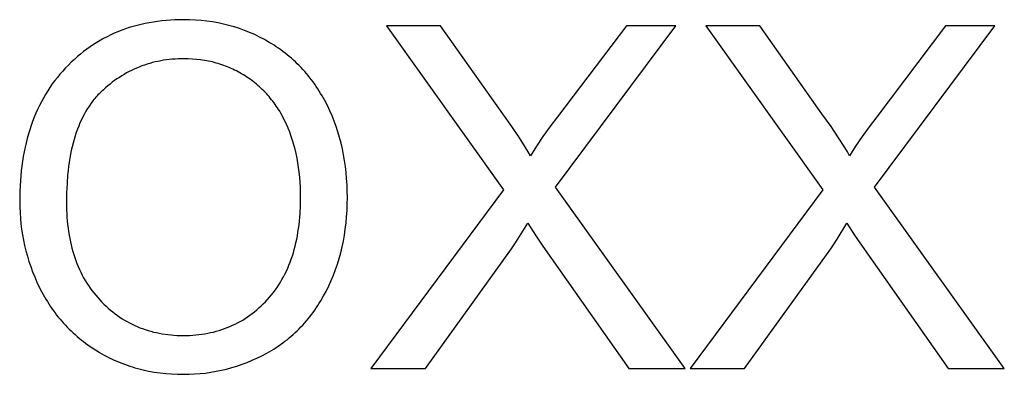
# Model space of a CAD drawing. Header units: millimetres. Extents: x -7950 to -6950, y 4408 to 5408.
# Tile 39 of 111: x -7131 to -7116, y 4471 to 4477. Entities that reach past the tile are written whole.
import ezdxf

# ---------------------------------------------------------------- set-up
doc = ezdxf.new("R2010")
doc.units = ezdxf.units.MM
doc.layers.add('SHOW Mini_Barndoor 002', color=7, linetype='Continuous', true_color=0x000000)

msp = doc.modelspace()

# ---------------------------------------------------------------- linework, layer by layer
at = {"layer": 'SHOW Mini_Barndoor 002'}
for points in [[(-7131.196, 4473.941), (-7131.195, 4473.854), (-7131.191, 4473.767), (-7131.185, 4473.681), (-7131.177, 4473.595), (-7131.166, 4473.51), (-7131.153, 4473.426), (-7131.138, 4473.342), (-7131.12, 4473.259), (-7131.1, 4473.176), (-7131.077, 4473.094), (-7131.052, 4473.013), (-7131.025, 4472.932), (-7130.995, 4472.851), (-7130.963, 4472.772), (-7130.928, 4472.692), (-7130.892, 4472.614), (-7130.852, 4472.536), (-7130.811, 4472.461), (-7130.789, 4472.424), (-7130.767, 4472.388), (-7130.745, 4472.352), (-7130.721, 4472.316), (-7130.698, 4472.282), (-7130.673, 4472.247), (-7130.648, 4472.214), (-7130.623, 4472.18), (-7130.597, 4472.148), (-7130.57, 4472.115), (-7130.543, 4472.084), (-7130.515, 4472.052), (-7130.487, 4472.022), (-7130.458, 4471.992), (-7130.429, 4471.962), (-7130.399, 4471.933), (-7130.368, 4471.904), (-7130.337, 4471.876), (-7130.306, 4471.848), (-7130.273, 4471.821), (-7130.241, 4471.795), (-7130.207, 4471.769), (-7130.174, 4471.743), (-7130.139, 4471.718), (-7130.069, 4471.67), (-7129.996, 4471.624), (-7129.959, 4471.601), (-7129.921, 4471.58), (-7129.884, 4471.559), (-7129.846, 4471.539), (-7129.807, 4471.519), (-7129.769, 4471.5), (-7129.73, 4471.482), (-7129.69, 4471.465), (-7129.651, 4471.448), (-7129.611, 4471.432), (-7129.571, 4471.417), (-7129.53, 4471.403), (-7129.489, 4471.389), (-7129.448, 4471.376), (-7129.407, 4471.363), (-7129.365, 4471.352), (-7129.323, 4471.341), (-7129.28, 4471.33), (-7129.195, 4471.312), (-7129.108, 4471.296), (-7129.019, 4471.284), (-7128.93, 4471.274), (-7128.839, 4471.267), (-7128.747, 4471.262), (-7128.654, 4471.261), (-7128.568, 4471.262), (-7128.482, 4471.266), (-7128.398, 4471.272), (-7128.314, 4471.281), (-7128.23, 4471.293), (-7128.148, 4471.307), (-7128.066, 4471.324), (-7127.985, 4471.343), (-7127.905, 4471.365), (-7127.825, 4471.389), (-7127.746, 4471.416), (-7127.668, 4471.446), (-7127.591, 4471.478), (-7127.514, 4471.512), (-7127.438, 4471.549), (-7127.363, 4471.589), (-7127.326, 4471.61), (-7127.289, 4471.631), (-7127.253, 4471.653), (-7127.218, 4471.676), (-7127.183, 4471.699), (-7127.148, 4471.723), (-7127.114, 4471.748), (-7127.081, 4471.773), (-7127.048, 4471.798), (-7127.016, 4471.825), (-7126.984, 4471.851), (-7126.952, 4471.879), (-7126.922, 4471.907), (-7126.891, 4471.936), (-7126.862, 4471.965), (-7126.833, 4471.995), (-7126.804, 4472.025), (-7126.776, 4472.056), (-7126.748, 4472.088), (-7126.721, 4472.12), (-7126.695, 4472.153), (-7126.669, 4472.187), (-7126.643, 4472.221), (-7126.618, 4472.256), (-7126.594, 4472.291), (-7126.57, 4472.327), (-7126.547, 4472.364), (-7126.524, 4472.401), (-7126.48, 4472.477), (-7126.438, 4472.556), (-7126.399, 4472.636), (-7126.362, 4472.718), (-7126.327, 4472.801), (-7126.295, 4472.885), (-7126.266, 4472.971), (-7126.239, 4473.058), (-7126.215, 4473.147), (-7126.193, 4473.236), (-7126.174, 4473.328), (-7126.158, 4473.42), (-7126.144, 4473.514), (-7126.132, 4473.609), (-7126.123, 4473.705), (-7126.117, 4473.803), (-7126.113, 4473.902), (-7126.112, 4474.003), (-7126.113, 4474.102), (-7126.117, 4474.199), (-7126.123, 4474.296), (-7126.131, 4474.391), (-7126.142, 4474.485), (-7126.155, 4474.577), (-7126.171, 4474.668), (-7126.189, 4474.758), (-7126.21, 4474.847), (-7126.233, 4474.934), (-7126.258, 4475.02), (-7126.286, 4475.104), (-7126.317, 4475.188), (-7126.349, 4475.27), (-7126.384, 4475.35), (-7126.422, 4475.43), (-7126.462, 4475.507), (-7126.504, 4475.582), (-7126.526, 4475.619), (-7126.548, 4475.656), (-7126.571, 4475.692), (-7126.595, 4475.727), (-7126.619, 4475.761), (-7126.643, 4475.796), (-7126.668, 4475.829), (-7126.694, 4475.862), (-7126.72, 4475.895), (-7126.747, 4475.927), (-7126.774, 4475.958), (-7126.802, 4475.989), (-7126.831, 4476.02), (-7126.86, 4476.05), (-7126.889, 4476.079), (-7126.919, 4476.108), (-7126.95, 4476.136), (-7126.981, 4476.164), (-7127.013, 4476.191), (-7127.045, 4476.217), (-7127.078, 4476.243), (-7127.111, 4476.269), (-7127.145, 4476.294), (-7127.18, 4476.318), (-7127.215, 4476.342), (-7127.25, 4476.365), (-7127.286, 4476.388), (-7127.323, 4476.41), (-7127.398, 4476.453), (-7127.473, 4476.493), (-7127.55, 4476.53), (-7127.589, 4476.548), (-7127.628, 4476.564), (-7127.667, 4476.581), (-7127.707, 4476.596), (-7127.787, 4476.625), (-7127.868, 4476.651), (-7127.95, 4476.674), (-7128.034, 4476.695), (-7128.119, 4476.713), (-7128.204, 4476.728), (-7128.291, 4476.74), (-7128.379, 4476.75), (-7128.469, 4476.757), (-7128.559, 4476.761), (-7128.65, 4476.762), (-7128.72, 4476.762), (-7128.789, 4476.759), (-7128.858, 4476.756), (-7128.925, 4476.751), (-7128.992, 4476.744), (-7129.057, 4476.736), (-7129.122, 4476.726), (-7129.187, 4476.715), (-7129.25, 4476.703), (-7129.313, 4476.689), (-7129.374, 4476.674), (-7129.435, 4476.657), (-7129.496, 4476.639), (-7129.555, 4476.619), (-7129.613, 4476.598), (-7129.671, 4476.575), (-7129.728, 4476.551), (-7129.784, 4476.525), (-7129.84, 4476.498), (-7129.894, 4476.47), (-7129.948, 4476.44), (-7130.001, 4476.408), (-7130.053, 4476.375), (-7130.104, 4476.341), (-7130.155, 4476.305), (-7130.204, 4476.268), (-7130.253, 4476.229), (-7130.301, 4476.189), (-7130.348, 4476.147), (-7130.395, 4476.104), (-7130.441, 4476.059), (-7130.485, 4476.013), (-7130.529, 4475.966), (-7130.571, 4475.918), (-7130.612, 4475.868), (-7130.652, 4475.817), (-7130.69, 4475.765), (-7130.727, 4475.712), (-7130.762, 4475.658), (-7130.796, 4475.603), (-7130.829, 4475.547), (-7130.86, 4475.489), (-7130.89, 4475.431), (-7130.919, 4475.371), (-7130.946, 4475.31), (-7130.971, 4475.248), (-7130.996, 4475.185), (-7131.018, 4475.121), (-7131.04, 4475.055), (-7131.06, 4474.989), (-7131.079, 4474.921), (-7131.096, 4474.853), (-7131.112, 4474.783), (-7131.127, 4474.712), (-7131.14, 4474.64), (-7131.152, 4474.567), (-7131.162, 4474.492), (-7131.171, 4474.417), (-7131.179, 4474.34), (-7131.185, 4474.263), (-7131.19, 4474.184), (-7131.193, 4474.104)], [(-7130.471, 4473.93), (-7130.469, 4473.811), (-7130.466, 4473.753), (-7130.463, 4473.696), (-7130.458, 4473.64), (-7130.453, 4473.584), (-7130.446, 4473.529), (-7130.439, 4473.475), (-7130.43, 4473.422), (-7130.42, 4473.369), (-7130.41, 4473.317), (-7130.398, 4473.267), (-7130.386, 4473.216), (-7130.372, 4473.167), (-7130.357, 4473.119), (-7130.342, 4473.071), (-7130.325, 4473.024), (-7130.307, 4472.978), (-7130.289, 4472.933), (-7130.269, 4472.888), (-7130.248, 4472.844), (-7130.227, 4472.801), (-7130.204, 4472.759), (-7130.18, 4472.718), (-7130.155, 4472.677), (-7130.13, 4472.638), (-7130.103, 4472.599), (-7130.075, 4472.561), (-7130.046, 4472.523), (-7130.017, 4472.487), (-7129.986, 4472.451), (-7129.954, 4472.416), (-7129.922, 4472.382), (-7129.888, 4472.349), (-7129.855, 4472.317), (-7129.821, 4472.286), (-7129.786, 4472.257), (-7129.751, 4472.228), (-7129.715, 4472.2), (-7129.679, 4472.174), (-7129.643, 4472.149), (-7129.605, 4472.124), (-7129.568, 4472.101), (-7129.53, 4472.079), (-7129.491, 4472.058), (-7129.452, 4472.038), (-7129.412, 4472.019), (-7129.372, 4472.001), (-7129.331, 4471.984), (-7129.29, 4471.969), (-7129.248, 4471.954), (-7129.205, 4471.941), (-7129.163, 4471.928), (-7129.119, 4471.917), (-7129.075, 4471.907), (-7129.031, 4471.897), (-7128.986, 4471.889), (-7128.941, 4471.882), (-7128.895, 4471.876), (-7128.848, 4471.872), (-7128.802, 4471.868), (-7128.754, 4471.865), (-7128.706, 4471.863), (-7128.658, 4471.863), (-7128.608, 4471.863), (-7128.559, 4471.865), (-7128.511, 4471.868), (-7128.463, 4471.872), (-7128.416, 4471.877), (-7128.37, 4471.883), (-7128.324, 4471.89), (-7128.278, 4471.898), (-7128.233, 4471.907), (-7128.189, 4471.917), (-7128.145, 4471.929), (-7128.102, 4471.941), (-7128.059, 4471.955), (-7128.017, 4471.97), (-7127.975, 4471.986), (-7127.934, 4472.003), (-7127.893, 4472.021), (-7127.853, 4472.04), (-7127.814, 4472.06), (-7127.775, 4472.081), (-7127.736, 4472.103), (-7127.698, 4472.127), (-7127.661, 4472.151), (-7127.624, 4472.177), (-7127.588, 4472.204), (-7127.553, 4472.232), (-7127.518, 4472.26), (-7127.483, 4472.29), (-7127.449, 4472.322), (-7127.416, 4472.354), (-7127.383, 4472.387), (-7127.35, 4472.421), (-7127.319, 4472.457), (-7127.288, 4472.493), (-7127.259, 4472.53), (-7127.23, 4472.568), (-7127.202, 4472.607), (-7127.176, 4472.647), (-7127.15, 4472.688), (-7127.126, 4472.73), (-7127.102, 4472.773), (-7127.08, 4472.816), (-7127.058, 4472.861), (-7127.038, 4472.906), (-7127.018, 4472.952), (-7127, 4473), (-7126.982, 4473.048), (-7126.965, 4473.097), (-7126.95, 4473.147), (-7126.935, 4473.198), (-7126.922, 4473.249), (-7126.909, 4473.302), (-7126.898, 4473.356), (-7126.887, 4473.41), (-7126.878, 4473.466), (-7126.869, 4473.522), (-7126.862, 4473.58), (-7126.855, 4473.638), (-7126.85, 4473.697), (-7126.845, 4473.757), (-7126.839, 4473.88), (-7126.837, 4474.006), (-7126.838, 4474.087), (-7126.841, 4474.166), (-7126.845, 4474.244), (-7126.851, 4474.32), (-7126.859, 4474.396), (-7126.868, 4474.47), (-7126.879, 4474.543), (-7126.892, 4474.614), (-7126.907, 4474.684), (-7126.923, 4474.753), (-7126.941, 4474.821), (-7126.961, 4474.887), (-7126.982, 4474.952), (-7127.005, 4475.016), (-7127.03, 4475.078), (-7127.057, 4475.139), (-7127.085, 4475.199), (-7127.115, 4475.257), (-7127.146, 4475.313), (-7127.162, 4475.341), (-7127.179, 4475.368), (-7127.196, 4475.395), (-7127.214, 4475.421), (-7127.231, 4475.447), (-7127.25, 4475.472), (-7127.268, 4475.497), (-7127.287, 4475.521), (-7127.307, 4475.545), (-7127.327, 4475.569), (-7127.347, 4475.592), (-7127.368, 4475.615), (-7127.389, 4475.638), (-7127.41, 4475.66), (-7127.432, 4475.681), (-7127.454, 4475.702), (-7127.477, 4475.723), (-7127.5, 4475.743), (-7127.523, 4475.763), (-7127.547, 4475.782), (-7127.571, 4475.801), (-7127.596, 4475.82), (-7127.621, 4475.838), (-7127.646, 4475.856), (-7127.672, 4475.873), (-7127.698, 4475.89), (-7127.725, 4475.906), (-7127.752, 4475.922), (-7127.779, 4475.938), (-7127.806, 4475.953), (-7127.833, 4475.967), (-7127.861, 4475.981), (-7127.888, 4475.994), (-7127.916, 4476.007), (-7127.944, 4476.019), (-7127.973, 4476.031), (-7128.001, 4476.042), (-7128.03, 4476.052), (-7128.059, 4476.063), (-7128.088, 4476.072), (-7128.117, 4476.081), (-7128.147, 4476.09), (-7128.176, 4476.098), (-7128.206, 4476.106), (-7128.237, 4476.113), (-7128.267, 4476.119), (-7128.297, 4476.125), (-7128.328, 4476.131), (-7128.39, 4476.14), (-7128.453, 4476.147), (-7128.517, 4476.152), (-7128.581, 4476.156), (-7128.647, 4476.157), (-7128.693, 4476.156), (-7128.739, 4476.155), (-7128.785, 4476.152), (-7128.83, 4476.149), (-7128.875, 4476.144), (-7128.92, 4476.139), (-7128.964, 4476.132), (-7129.007, 4476.125), (-7129.05, 4476.116), (-7129.093, 4476.107), (-7129.136, 4476.096), (-7129.178, 4476.084), (-7129.219, 4476.072), (-7129.261, 4476.058), (-7129.301, 4476.044), (-7129.342, 4476.028), (-7129.382, 4476.012), (-7129.421, 4475.994), (-7129.46, 4475.976), (-7129.499, 4475.956), (-7129.537, 4475.936), (-7129.575, 4475.914), (-7129.613, 4475.892), (-7129.65, 4475.868), (-7129.687, 4475.843), (-7129.723, 4475.818), (-7129.759, 4475.791), (-7129.794, 4475.764), (-7129.83, 4475.735), (-7129.864, 4475.706), (-7129.898, 4475.675), (-7129.932, 4475.643), (-7129.949, 4475.627), (-7129.965, 4475.611), (-7129.982, 4475.594), (-7129.998, 4475.577), (-7130.013, 4475.559), (-7130.029, 4475.541), (-7130.044, 4475.523), (-7130.059, 4475.504), (-7130.087, 4475.466), (-7130.115, 4475.427), (-7130.142, 4475.386), (-7130.168, 4475.344), (-7130.193, 4475.3), (-7130.216, 4475.256), (-7130.239, 4475.209), (-7130.261, 4475.162), (-7130.281, 4475.113), (-7130.3, 4475.063), (-7130.319, 4475.011), (-7130.336, 4474.959), (-7130.353, 4474.904), (-7130.368, 4474.849), (-7130.382, 4474.792), (-7130.395, 4474.734), (-7130.407, 4474.674), (-7130.418, 4474.613), (-7130.428, 4474.551), (-7130.437, 4474.487), (-7130.445, 4474.422), (-7130.452, 4474.356), (-7130.462, 4474.219), (-7130.469, 4474.077)]]:
    msp.add_lwpolyline(points, close=True, dxfattribs=at)
for points in [[(-7124.665, 4476.668), (-7125.503, 4476.668)], [(-7125.503, 4476.668), (-7123.689, 4474.122)], [(-7123.7, 4475.304), (-7124.665, 4476.668)], [(-7122.884, 4474.162), (-7121.017, 4476.668)], [(-7121.782, 4476.668), (-7122.852, 4475.257)], [(-7121.017, 4476.668), (-7121.782, 4476.668)], [(-7119.711, 4476.668), (-7120.549, 4476.668)], [(-7120.549, 4476.668), (-7118.736, 4474.122)], [(-7118.747, 4475.304), (-7119.711, 4476.668)], [(-7117.931, 4474.162), (-7116.063, 4476.668)], [(-7116.828, 4476.668), (-7117.898, 4475.257)], [(-7116.063, 4476.668), (-7116.828, 4476.668)], [(-7123.272, 4474.652), (-7123.307, 4474.712), (-7123.347, 4474.778), (-7123.443, 4474.929), (-7123.561, 4475.104), (-7123.7, 4475.304)], [(-7118.319, 4474.652), (-7118.353, 4474.712), (-7118.393, 4474.778), (-7118.489, 4474.929), (-7118.607, 4475.104), (-7118.747, 4475.304)], [(-7122.852, 4475.257), (-7122.969, 4475.101), (-7123.078, 4474.948), (-7123.179, 4474.798), (-7123.272, 4474.652)], [(-7117.898, 4475.257), (-7118.015, 4475.101), (-7118.125, 4474.948), (-7118.226, 4474.798), (-7118.319, 4474.652)], [(-7123.689, 4474.122), (-7125.746, 4471.352)], [(-7120.872, 4471.352), (-7122.884, 4474.162)], [(-7118.736, 4474.122), (-7120.792, 4471.352)], [(-7115.918, 4471.352), (-7117.931, 4474.162)], [(-7123.566, 4473.205), (-7123.522, 4473.27), (-7123.465, 4473.359), (-7123.312, 4473.604)], [(-7123.312, 4473.604), (-7123.194, 4473.419), (-7123.08, 4473.248)], [(-7118.612, 4473.205), (-7118.568, 4473.27), (-7118.511, 4473.359), (-7118.359, 4473.604)], [(-7118.359, 4473.604), (-7118.241, 4473.419), (-7118.126, 4473.248)], [(-7124.901, 4471.352), (-7123.566, 4473.205)], [(-7123.08, 4473.248), (-7121.742, 4471.352)], [(-7119.947, 4471.352), (-7118.612, 4473.205)], [(-7118.126, 4473.248), (-7116.788, 4471.352)], [(-7125.746, 4471.352), (-7124.901, 4471.352)], [(-7121.742, 4471.352), (-7120.872, 4471.352)], [(-7120.792, 4471.352), (-7119.947, 4471.352)], [(-7116.788, 4471.352), (-7115.918, 4471.352)]]:
    msp.add_lwpolyline(points, dxfattribs=at)

doc.saveas('drawing.dxf')
